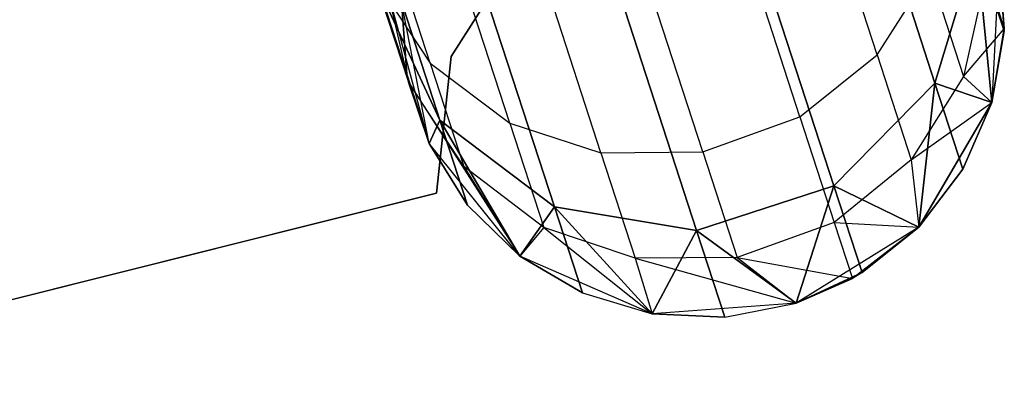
# Model space of a CAD drawing. Extents: x 0.3 to 7.1, y -3.38 to 3.38.
# Tile 204 of 256: x 4.49 to 4.82, y -3.26 to -3.14. Entities that reach past the tile are written whole.
import ezdxf

# ---------------------------------------------------------------- set-up
doc = ezdxf.new("R2010")
doc.units = 0
doc.header["$LTSCALE"] = 2.54
doc.layers.get('0').update_dxf_attribs({"linetype": 'CONTINUOUS'})

# ---------------------------------------------------------------- blocks, each defined once
blk = doc.blocks.new('SINGLES_B_BB_STL')
at = {"color": 0}
for p, q in [((4.79297, -3.16063, 16.54461), (4.76533, -3.07554, 16.12883)), ((4.79297, -3.16063, 16.54461), (4.76533, -3.07554, 16.12883)), ((4.76533, -3.07554, 12.13244), (4.79297, -3.16063, 11.71666)), ((4.76533, -3.07554, 12.13244), (4.79297, -3.16063, 11.71666)), ((4.62893, -3.17293, 16.55016), (4.60165, -3.08895, 16.13981)), ((4.62893, -3.17293, 16.55016), (4.60165, -3.08895, 16.13981)), ((4.60165, -3.08895, 12.12146), (4.62893, -3.17293, 11.71111)), ((4.60165, -3.08895, 12.12146), (4.62893, -3.17293, 11.71111)), ((4.77379, -3.15126, 39.65411), (4.7567, -3.09866, 39.88112)), ((4.77379, -3.15126, 39.65411), (4.7567, -3.09866, 39.88112)), ((4.6257, -3.15402, 39.64544), (4.60887, -3.10224, 39.86895)), ((4.6257, -3.15402, 39.64544), (4.60887, -3.10224, 39.86895)), ((4.75947, -3.19467, 16.54148), (4.73162, -3.10895, 16.12262)), ((4.75947, -3.19467, 16.54148), (4.73162, -3.10895, 16.12262)), ((4.73162, -3.10895, 12.13865), (4.75947, -3.19467, 11.71979)), ((4.73162, -3.10895, 12.13865), (4.75947, -3.19467, 11.71979)), ((4.63267, -3.15178, 1.9), (4.6572, -3.11337, 1.9)), ((4.6572, -3.11337, 1.7), (4.63267, -3.15178, 1.7)), ((4.6572, -3.11337, 1.7), (4.63267, -3.15178, 1.7)), ((4.63267, -3.15178, 1.9), (4.6572, -3.11337, 1.9)), ((4.66684, -3.20161, 16.54461), (4.63919, -3.11652, 16.12883)), ((4.66684, -3.20161, 16.54461), (4.63919, -3.11652, 16.12883)), ((4.63919, -3.11652, 12.13244), (4.66684, -3.20161, 11.71666)), ((4.63919, -3.11652, 12.13244), (4.66684, -3.20161, 11.71666)), ((4.79297, -3.16063, 16.54461), (4.80678, -3.11514, 16.55016)), ((4.79297, -3.16063, 16.54461), (4.80678, -3.11514, 16.55016)), ((4.80678, -3.11514, 11.71111), (4.79297, -3.16063, 11.71666)), ((4.80678, -3.11514, 11.71111), (4.79297, -3.16063, 11.71666)), ((4.81594, -3.14332, 16.96885), (4.80678, -3.11514, 16.55016)), ((4.81594, -3.14332, 16.96885), (4.80678, -3.11514, 16.55016)), ((4.81188, -3.16708, 16.96885), (4.80678, -3.11514, 16.55016)), ((4.81188, -3.16708, 16.96885), (4.80678, -3.11514, 16.55016)), ((4.80678, -3.11514, 11.71111), (4.81594, -3.14332, 11.29242)), ((4.80678, -3.11514, 11.71111), (4.81594, -3.14332, 11.29242)), ((4.80678, -3.11514, 11.71111), (4.81188, -3.16708, 11.29242)), ((4.80678, -3.11514, 11.71111), (4.81188, -3.16708, 11.29242)), ((4.74825, -3.1718, 39.65645), (4.73108, -3.11899, 39.8844)), ((4.74825, -3.1718, 39.65645), (4.73108, -3.11899, 39.8844)), ((4.81419, -3.11927, 1.7), (4.81188, -3.16708, 1.7)), ((4.81419, -3.11927, 1.7), (4.81188, -3.16708, 1.7)), ((4.81594, -3.14332, 16.96885), (4.81419, -3.11927, 39.09119)), ((4.81419, -3.11927, 39.09119), (4.81597, -3.14261, 39.09119)), ((4.81594, -3.14332, 16.96885), (4.81419, -3.11927, 39.09119)), ((4.81594, -3.14332, 16.96885), (4.81419, -3.11927, 16.96885)), ((4.81594, -3.14332, 16.96885), (4.81419, -3.11927, 16.96885)), ((4.81594, -3.14332, 11.29242), (4.81419, -3.11927, 11.29242)), ((4.81594, -3.14332, 11.29242), (4.81419, -3.11927, 11.29242)), ((4.81594, -3.14332, 11.29242), (4.81419, -3.11927, 1.7)), ((4.81594, -3.14332, 11.29242), (4.81419, -3.11927, 1.7)), ((4.81419, -3.11927, 39.09119), (4.81597, -3.14261, 39.09119)), ((4.65208, -3.17389, 39.65088), (4.63509, -3.12159, 39.87658)), ((4.65208, -3.17389, 39.65088), (4.63509, -3.12159, 39.87658)), ((4.62537, -3.18063, 39.09119), (4.6104, -3.12541, 39.41028)), ((4.6104, -3.12541, 39.41028), (4.61848, -3.16032, 39.41445)), ((4.6104, -3.12541, 39.41028), (4.61848, -3.16032, 39.41445)), ((4.62537, -3.18063, 39.09119), (4.6104, -3.12541, 39.41028)), ((4.71395, -3.20946, 16.54148), (4.6861, -3.12374, 16.12262)), ((4.71395, -3.20946, 16.54148), (4.6861, -3.12374, 16.12262)), ((4.6861, -3.12374, 12.13865), (4.71395, -3.20946, 11.71979)), ((4.6861, -3.12374, 12.13865), (4.71395, -3.20946, 11.71979)), ((4.77379, -3.15126, 39.65411), (4.79122, -3.12391, 39.64996)), ((4.77379, -3.15126, 39.65411), (4.79122, -3.12391, 39.64996)), ((4.79122, -3.12391, 39.64996), (4.80246, -3.15848, 39.4209)), ((4.79122, -3.12391, 39.64996), (4.80246, -3.15848, 39.4209)), ((4.81007, -3.12446, 39.41739), (4.80246, -3.15848, 39.4209)), ((4.81007, -3.12446, 39.41739), (4.80246, -3.15848, 39.4209)), ((4.81007, -3.12446, 39.41739), (4.81597, -3.14261, 39.09119)), ((4.81007, -3.12446, 39.41739), (4.81597, -3.14261, 39.09119)), ((4.60746, -3.12642, 39.63904), (4.6257, -3.15402, 39.64544)), ((4.60746, -3.12642, 39.63904), (4.6257, -3.15402, 39.64544)), ((4.60746, -3.12642, 39.63904), (4.61848, -3.16032, 39.41445)), ((4.60746, -3.12642, 39.63904), (4.61848, -3.16032, 39.41445)), ((4.61792, -3.1577, 16.96885), (4.60891, -3.12997, 16.55685)), ((4.62537, -3.18063, 16.96885), (4.60891, -3.12997, 16.55685)), ((4.62537, -3.18063, 16.96885), (4.60891, -3.12997, 16.55685)), ((4.60891, -3.12997, 16.55685), (4.62893, -3.17293, 16.55016)), ((4.61792, -3.1577, 16.96885), (4.60891, -3.12997, 16.55685)), ((4.60891, -3.12997, 16.55685), (4.62893, -3.17293, 16.55016)), ((4.62893, -3.17293, 11.71111), (4.60891, -3.12997, 11.70442)), ((4.60891, -3.12997, 11.70442), (4.62537, -3.18063, 11.29242)), ((4.60891, -3.12997, 11.70442), (4.61792, -3.1577, 11.29242)), ((4.60891, -3.12997, 11.70442), (4.62537, -3.18063, 11.29242)), ((4.60891, -3.12997, 11.70442), (4.61792, -3.1577, 11.29242)), ((4.62893, -3.17293, 11.71111), (4.60891, -3.12997, 11.70442)), ((4.68226, -3.18377, 39.65464), (4.66516, -3.13112, 39.88186)), ((4.68226, -3.18377, 39.65464), (4.66516, -3.13112, 39.88186)), ((4.71604, -3.18342, 39.65667), (4.69887, -3.13058, 39.8847)), ((4.71604, -3.18342, 39.65667), (4.69887, -3.13058, 39.8847)), ((4.62537, -3.18063, 1.7), (4.61617, -3.13366, 1.7)), ((4.61617, -3.13366, 16.96885), (4.61792, -3.1577, 16.96885)), ((4.61792, -3.1577, 16.96885), (4.61617, -3.13366, 39.09119)), ((4.61792, -3.1577, 16.96885), (4.61617, -3.13366, 39.09119)), ((4.62537, -3.18063, 39.09119), (4.61617, -3.13366, 39.09119)), ((4.61617, -3.13366, 16.96885), (4.61792, -3.1577, 16.96885)), ((4.61792, -3.1577, 11.29242), (4.61617, -3.13366, 1.7)), ((4.62537, -3.18063, 11.29242), (4.61617, -3.13366, 1.7)), ((4.61617, -3.13366, 11.29242), (4.61792, -3.1577, 11.29242)), ((4.62537, -3.18063, 1.7), (4.61617, -3.13366, 1.7)), ((4.62537, -3.18063, 11.29242), (4.61617, -3.13366, 1.7)), ((4.61792, -3.1577, 11.29242), (4.61617, -3.13366, 1.7)), ((4.61617, -3.13366, 11.29242), (4.61792, -3.1577, 11.29242)), ((4.62537, -3.18063, 39.09119), (4.61617, -3.13366, 39.09119)), ((4.80246, -3.15848, 39.4209), (4.81597, -3.14261, 39.09119)), ((4.80246, -3.15848, 39.4209), (4.81597, -3.14261, 39.09119)), ((4.81188, -3.16708, 16.96885), (4.81597, -3.14261, 39.09119)), ((4.81597, -3.14261, 39.09119), (4.81188, -3.16708, 39.09119)), ((4.81188, -3.16708, 16.96885), (4.81597, -3.14261, 39.09119)), ((4.81597, -3.14261, 39.09119), (4.81188, -3.16708, 39.09119)), ((4.81594, -3.14332, 16.96885), (4.81597, -3.14261, 39.09119)), ((4.81594, -3.14332, 16.96885), (4.81597, -3.14261, 39.09119)), ((4.81188, -3.16708, 16.96885), (4.81594, -3.14332, 16.96885)), ((4.81188, -3.16708, 16.96885), (4.81594, -3.14332, 16.96885)), ((4.81188, -3.16708, 11.29242), (4.81594, -3.14332, 11.29242)), ((4.81594, -3.14332, 11.29242), (4.81188, -3.16708, 1.7)), ((4.81594, -3.14332, 11.29242), (4.81188, -3.16708, 1.7)), ((4.81188, -3.16708, 11.29242), (4.81594, -3.14332, 11.29242)), ((4.62774, -3.19708, 1.9), (4.63267, -3.15178, 1.9)), ((4.63267, -3.15178, 1.7), (4.62774, -3.19708, 1.7)), ((4.63267, -3.15178, 1.7), (4.62774, -3.19708, 1.7)), ((4.62774, -3.19708, 1.9), (4.63267, -3.15178, 1.9)), ((4.63267, -3.15178, 1.7), (4.63267, -3.15178, 1.9)), ((4.63267, -3.15178, 1.7), (4.63267, -3.15178, 1.9)), ((4.74825, -3.1718, 39.65645), (4.77379, -3.15126, 39.65411)), ((4.74825, -3.1718, 39.65645), (4.77379, -3.15126, 39.65411)), ((4.77379, -3.15126, 39.65411), (4.78511, -3.18609, 39.42335)), ((4.77379, -3.15126, 39.65411), (4.78511, -3.18609, 39.42335)), ((4.6257, -3.15402, 39.64544), (4.65208, -3.17389, 39.65088)), ((4.6257, -3.15402, 39.64544), (4.65208, -3.17389, 39.65088)), ((4.6257, -3.15402, 39.64544), (4.63684, -3.18831, 39.41823)), ((4.6257, -3.15402, 39.64544), (4.63684, -3.18831, 39.41823)), ((4.61792, -3.1577, 16.96885), (4.62537, -3.18063, 39.09119)), ((4.61792, -3.1577, 16.96885), (4.62537, -3.18063, 39.09119)), ((4.80246, -3.15848, 39.4209), (4.78511, -3.18609, 39.42335)), ((4.80246, -3.15848, 39.4209), (4.78511, -3.18609, 39.42335)), ((4.80246, -3.15848, 39.4209), (4.81188, -3.16708, 39.09119)), ((4.80246, -3.15848, 39.4209), (4.81188, -3.16708, 39.09119)), ((4.63684, -3.18831, 39.41823), (4.61848, -3.16032, 39.41445)), ((4.61848, -3.16032, 39.41445), (4.65534, -3.21794, 39.09119)), ((4.63684, -3.18831, 39.41823), (4.61848, -3.16032, 39.41445)), ((4.62537, -3.18063, 39.09119), (4.61848, -3.16032, 39.41445)), ((4.62537, -3.18063, 39.09119), (4.61848, -3.16032, 39.41445)), ((4.61848, -3.16032, 39.41445), (4.65534, -3.21794, 39.09119)), ((4.75947, -3.19467, 16.54148), (4.79297, -3.16063, 16.54461)), ((4.75947, -3.19467, 16.54148), (4.79297, -3.16063, 16.54461)), ((4.79297, -3.16063, 11.71666), (4.75947, -3.19467, 11.71979)), ((4.79297, -3.16063, 11.71666), (4.75947, -3.19467, 11.71979)), ((4.78761, -3.20834, 16.96885), (4.79297, -3.16063, 16.54461)), ((4.78761, -3.20834, 16.96885), (4.79297, -3.16063, 16.54461)), ((4.79297, -3.16063, 11.71666), (4.78761, -3.20834, 11.29242)), ((4.79297, -3.16063, 11.71666), (4.78761, -3.20834, 11.29242)), ((4.81188, -3.16708, 16.96885), (4.79297, -3.16063, 16.54461)), ((4.80225, -3.18918, 16.96885), (4.79297, -3.16063, 16.54461)), ((4.81188, -3.16708, 16.96885), (4.79297, -3.16063, 16.54461)), ((4.80225, -3.18918, 16.96885), (4.79297, -3.16063, 16.54461)), ((4.79297, -3.16063, 11.71666), (4.81188, -3.16708, 11.29242)), ((4.79297, -3.16063, 11.71666), (4.81188, -3.16708, 11.29242)), ((4.79297, -3.16063, 11.71666), (4.80225, -3.18918, 11.29242)), ((4.79297, -3.16063, 11.71666), (4.80225, -3.18918, 11.29242)), ((4.78511, -3.18609, 39.42335), (4.81188, -3.16708, 39.09119)), ((4.78511, -3.18609, 39.42335), (4.81188, -3.16708, 39.09119)), ((4.81188, -3.16708, 1.7), (4.78761, -3.20834, 1.7)), ((4.78761, -3.20834, 16.96885), (4.81188, -3.16708, 39.09119)), ((4.81188, -3.16708, 39.09119), (4.78761, -3.20834, 39.09119)), ((4.78761, -3.20834, 16.96885), (4.81188, -3.16708, 39.09119)), ((4.81188, -3.16708, 1.7), (4.78761, -3.20834, 1.7)), ((4.81188, -3.16708, 39.09119), (4.78761, -3.20834, 39.09119)), ((4.80225, -3.18918, 16.96885), (4.81188, -3.16708, 39.09119)), ((4.80225, -3.18918, 16.96885), (4.81188, -3.16708, 39.09119)), ((4.80225, -3.18918, 16.96885), (4.81188, -3.16708, 16.96885)), ((4.80225, -3.18918, 16.96885), (4.81188, -3.16708, 16.96885)), ((4.80225, -3.18918, 11.29242), (4.81188, -3.16708, 11.29242)), ((4.81188, -3.16708, 1.7), (4.80225, -3.18918, 11.29242)), ((4.80225, -3.18918, 11.29242), (4.81188, -3.16708, 11.29242)), ((4.81188, -3.16708, 1.7), (4.80225, -3.18918, 11.29242)), ((4.81188, -3.16708, 39.09119), (4.81188, -3.16708, 16.96885)), ((4.81188, -3.16708, 39.09119), (4.81188, -3.16708, 16.96885)), ((4.81188, -3.16708, 11.29242), (4.81188, -3.16708, 1.7)), ((4.81188, -3.16708, 11.29242), (4.81188, -3.16708, 1.7)), ((4.71604, -3.18342, 39.65667), (4.74825, -3.1718, 39.65645)), ((4.71604, -3.18342, 39.65667), (4.74825, -3.1718, 39.65645)), ((4.74825, -3.1718, 39.65645), (4.75961, -3.20677, 39.42473)), ((4.74825, -3.1718, 39.65645), (4.75961, -3.20677, 39.42473)), ((4.62537, -3.18063, 16.96885), (4.62893, -3.17293, 16.55016)), ((4.62537, -3.18063, 16.96885), (4.62893, -3.17293, 16.55016)), ((4.62893, -3.17293, 11.71111), (4.62537, -3.18063, 11.29242)), ((4.62893, -3.17293, 11.71111), (4.62537, -3.18063, 11.29242)), ((4.65534, -3.21794, 16.96885), (4.62893, -3.17293, 16.55016)), ((4.62893, -3.17293, 16.55016), (4.66684, -3.20161, 16.54461)), ((4.63809, -3.20111, 16.96885), (4.62893, -3.17293, 16.55016)), ((4.65534, -3.21794, 16.96885), (4.62893, -3.17293, 16.55016)), ((4.63809, -3.20111, 16.96885), (4.62893, -3.17293, 16.55016)), ((4.62893, -3.17293, 16.55016), (4.66684, -3.20161, 16.54461)), ((4.66684, -3.20161, 11.71666), (4.62893, -3.17293, 11.71111)), ((4.62893, -3.17293, 11.71111), (4.65534, -3.21794, 11.29242)), ((4.62893, -3.17293, 11.71111), (4.65534, -3.21794, 11.29242)), ((4.62893, -3.17293, 11.71111), (4.63809, -3.20111, 11.29242)), ((4.62893, -3.17293, 11.71111), (4.63809, -3.20111, 11.29242)), ((4.66684, -3.20161, 11.71666), (4.62893, -3.17293, 11.71111)), ((4.65208, -3.17389, 39.65088), (4.68226, -3.18377, 39.65464)), ((4.65208, -3.17389, 39.65088), (4.68226, -3.18377, 39.65464)), ((4.65208, -3.17389, 39.65088), (4.66333, -3.20851, 39.42144)), ((4.65208, -3.17389, 39.65088), (4.66333, -3.20851, 39.42144)), ((4.65534, -3.21794, 1.7), (4.62537, -3.18063, 1.7)), ((4.62537, -3.18063, 16.96885), (4.62537, -3.18063, 39.09119)), ((4.62537, -3.18063, 16.96885), (4.62537, -3.18063, 39.09119)), ((4.62537, -3.18063, 16.96885), (4.63809, -3.20111, 16.96885)), ((4.63809, -3.20111, 16.96885), (4.62537, -3.18063, 39.09119)), ((4.63809, -3.20111, 16.96885), (4.62537, -3.18063, 39.09119)), ((4.65534, -3.21794, 39.09119), (4.62537, -3.18063, 39.09119)), ((4.62537, -3.18063, 16.96885), (4.63809, -3.20111, 16.96885)), ((4.62537, -3.18063, 11.29242), (4.63809, -3.20111, 11.29242)), ((4.62537, -3.18063, 1.7), (4.62537, -3.18063, 11.29242)), ((4.65534, -3.21794, 11.29242), (4.62537, -3.18063, 1.7)), ((4.65534, -3.21794, 1.7), (4.62537, -3.18063, 1.7)), ((4.65534, -3.21794, 11.29242), (4.62537, -3.18063, 1.7)), ((4.63809, -3.20111, 11.29242), (4.62537, -3.18063, 1.7)), ((4.63809, -3.20111, 11.29242), (4.62537, -3.18063, 1.7)), ((4.62537, -3.18063, 11.29242), (4.63809, -3.20111, 11.29242)), ((4.62537, -3.18063, 1.7), (4.62537, -3.18063, 11.29242)), ((4.65534, -3.21794, 39.09119), (4.62537, -3.18063, 39.09119)), ((4.68226, -3.18377, 39.65464), (4.71604, -3.18342, 39.65667)), ((4.68226, -3.18377, 39.65464), (4.71604, -3.18342, 39.65667)), ((4.68226, -3.18377, 39.65464), (4.69359, -3.21863, 39.42366)), ((4.68226, -3.18377, 39.65464), (4.69359, -3.21863, 39.42366)), ((4.71604, -3.18342, 39.65667), (4.72741, -3.2184, 39.42486)), ((4.71604, -3.18342, 39.65667), (4.72741, -3.2184, 39.42486)), ((4.66333, -3.20851, 39.42144), (4.63684, -3.18831, 39.41823)), ((4.63684, -3.18831, 39.41823), (4.65534, -3.21794, 39.09119)), ((4.63684, -3.18831, 39.41823), (4.65534, -3.21794, 39.09119)), ((4.66333, -3.20851, 39.42144), (4.63684, -3.18831, 39.41823)), ((4.78511, -3.18609, 39.42335), (4.75961, -3.20677, 39.42473)), ((4.78511, -3.18609, 39.42335), (4.75961, -3.20677, 39.42473)), ((4.78511, -3.18609, 39.42335), (4.78761, -3.20834, 39.09119)), ((4.78511, -3.18609, 39.42335), (4.78761, -3.20834, 39.09119)), ((4.78761, -3.20834, 16.96885), (4.80225, -3.18918, 16.96885)), ((4.78761, -3.20834, 16.96885), (4.80225, -3.18918, 16.96885)), ((4.78761, -3.20834, 11.29242), (4.80225, -3.18918, 11.29242)), ((4.80225, -3.18918, 11.29242), (4.78761, -3.20834, 1.7)), ((4.80225, -3.18918, 11.29242), (4.78761, -3.20834, 1.7)), ((4.78761, -3.20834, 11.29242), (4.80225, -3.18918, 11.29242)), ((4.71395, -3.20946, 16.54148), (4.75947, -3.19467, 16.54148)), ((4.71395, -3.20946, 16.54148), (4.75947, -3.19467, 16.54148)), ((4.75947, -3.19467, 11.71979), (4.71395, -3.20946, 11.71979)), ((4.75947, -3.19467, 11.71979), (4.71395, -3.20946, 11.71979)), ((4.74696, -3.23359, 16.96885), (4.75947, -3.19467, 16.54148)), ((4.74696, -3.23359, 16.96885), (4.75947, -3.19467, 16.54148)), ((4.75947, -3.19467, 11.71979), (4.74696, -3.23359, 11.29242)), ((4.75947, -3.19467, 11.71979), (4.74696, -3.23359, 11.29242)), ((4.78761, -3.20834, 16.96885), (4.75947, -3.19467, 16.54148)), ((4.76882, -3.22343, 16.96885), (4.75947, -3.19467, 16.54148)), ((4.78761, -3.20834, 16.96885), (4.75947, -3.19467, 16.54148)), ((4.76882, -3.22343, 16.96885), (4.75947, -3.19467, 16.54148)), ((4.75947, -3.19467, 11.71979), (4.78761, -3.20834, 11.29242)), ((4.75947, -3.19467, 11.71979), (4.78761, -3.20834, 11.29242)), ((4.75947, -3.19467, 11.71979), (4.76882, -3.22343, 11.29242)), ((4.75947, -3.19467, 11.71979), (4.76882, -3.22343, 11.29242)), ((4.38452, -3.25811, 1.7), (4.62774, -3.19708, 1.7)), ((4.62774, -3.19708, 1.9), (4.38452, -3.25811, 1.9)), ((4.62774, -3.19708, 1.9), (4.38452, -3.25811, 1.9)), ((4.38452, -3.25811, 1.7), (4.62774, -3.19708, 1.7)), ((4.62774, -3.19708, 1.7), (4.62774, -3.19708, 1.9)), ((4.62774, -3.19708, 1.7), (4.62774, -3.19708, 1.9)), ((4.63809, -3.20111, 16.96885), (4.65534, -3.21794, 39.09119)), ((4.63809, -3.20111, 16.96885), (4.65534, -3.21794, 16.96885)), ((4.63809, -3.20111, 16.96885), (4.65534, -3.21794, 39.09119)), ((4.63809, -3.20111, 16.96885), (4.65534, -3.21794, 16.96885)), ((4.63809, -3.20111, 11.29242), (4.65534, -3.21794, 11.29242)), ((4.63809, -3.20111, 11.29242), (4.65534, -3.21794, 11.29242)), ((4.65534, -3.21794, 16.96885), (4.66684, -3.20161, 16.54461)), ((4.65534, -3.21794, 16.96885), (4.66684, -3.20161, 16.54461)), ((4.66684, -3.20161, 11.71666), (4.65534, -3.21794, 11.29242)), ((4.66684, -3.20161, 11.71666), (4.65534, -3.21794, 11.29242)), ((4.69922, -3.23706, 16.96885), (4.66684, -3.20161, 16.54461)), ((4.66684, -3.20161, 16.54461), (4.71395, -3.20946, 16.54148)), ((4.67612, -3.23017, 16.96885), (4.66684, -3.20161, 16.54461)), ((4.69922, -3.23706, 16.96885), (4.66684, -3.20161, 16.54461)), ((4.67612, -3.23017, 16.96885), (4.66684, -3.20161, 16.54461)), ((4.66684, -3.20161, 16.54461), (4.71395, -3.20946, 16.54148)), ((4.71395, -3.20946, 11.71979), (4.66684, -3.20161, 11.71666)), ((4.66684, -3.20161, 11.71666), (4.69922, -3.23706, 11.29242)), ((4.66684, -3.20161, 11.71666), (4.69922, -3.23706, 11.29242)), ((4.66684, -3.20161, 11.71666), (4.67612, -3.23017, 11.29242)), ((4.66684, -3.20161, 11.71666), (4.67612, -3.23017, 11.29242)), ((4.71395, -3.20946, 11.71979), (4.66684, -3.20161, 11.71666)), ((4.75961, -3.20677, 39.42473), (4.72741, -3.2184, 39.42486)), ((4.75961, -3.20677, 39.42473), (4.72741, -3.2184, 39.42486)), ((4.75961, -3.20677, 39.42473), (4.78761, -3.20834, 39.09119)), ((4.75961, -3.20677, 39.42473), (4.78761, -3.20834, 39.09119)), ((4.75961, -3.20677, 39.42473), (4.76564, -3.22533, 39.09119)), ((4.75961, -3.20677, 39.42473), (4.76564, -3.22533, 39.09119)), ((4.66333, -3.20851, 39.42144), (4.65534, -3.21794, 39.09119)), ((4.66333, -3.20851, 39.42144), (4.65534, -3.21794, 39.09119)), ((4.69359, -3.21863, 39.42366), (4.66333, -3.20851, 39.42144)), ((4.66333, -3.20851, 39.42144), (4.69922, -3.23706, 39.09119)), ((4.66333, -3.20851, 39.42144), (4.69922, -3.23706, 39.09119)), ((4.69359, -3.21863, 39.42366), (4.66333, -3.20851, 39.42144)), ((4.69922, -3.23706, 16.96885), (4.71395, -3.20946, 16.54148)), ((4.69922, -3.23706, 16.96885), (4.71395, -3.20946, 16.54148)), ((4.71395, -3.20946, 11.71979), (4.69922, -3.23706, 11.29242)), ((4.71395, -3.20946, 11.71979), (4.69922, -3.23706, 11.29242)), ((4.74696, -3.23359, 16.96885), (4.71395, -3.20946, 16.54148)), ((4.7233, -3.23822, 16.96885), (4.71395, -3.20946, 16.54148)), ((4.74696, -3.23359, 16.96885), (4.71395, -3.20946, 16.54148)), ((4.7233, -3.23822, 16.96885), (4.71395, -3.20946, 16.54148)), ((4.71395, -3.20946, 11.71979), (4.74696, -3.23359, 11.29242)), ((4.71395, -3.20946, 11.71979), (4.74696, -3.23359, 11.29242)), ((4.71395, -3.20946, 11.71979), (4.7233, -3.23822, 11.29242)), ((4.71395, -3.20946, 11.71979), (4.7233, -3.23822, 11.29242)), ((4.78761, -3.20834, 1.7), (4.74696, -3.23359, 1.7)), ((4.78761, -3.20834, 11.29242), (4.74696, -3.23359, 1.7)), ((4.78761, -3.20834, 1.7), (4.74696, -3.23359, 1.7)), ((4.78761, -3.20834, 11.29242), (4.74696, -3.23359, 1.7)), ((4.78761, -3.20834, 39.09119), (4.76564, -3.22533, 39.09119)), ((4.78761, -3.20834, 39.09119), (4.76564, -3.22533, 39.09119)), ((4.76882, -3.22343, 16.96885), (4.78761, -3.20834, 39.09119)), ((4.76882, -3.22343, 16.96885), (4.78761, -3.20834, 39.09119)), ((4.76882, -3.22343, 16.96885), (4.78761, -3.20834, 16.96885)), ((4.76882, -3.22343, 16.96885), (4.78761, -3.20834, 16.96885)), ((4.76882, -3.22343, 11.29242), (4.78761, -3.20834, 11.29242)), ((4.76882, -3.22343, 11.29242), (4.78761, -3.20834, 11.29242)), ((4.78761, -3.20834, 16.96885), (4.78761, -3.20834, 39.09119)), ((4.78761, -3.20834, 16.96885), (4.78761, -3.20834, 39.09119)), ((4.78761, -3.20834, 11.29242), (4.78761, -3.20834, 1.7)), ((4.78761, -3.20834, 11.29242), (4.78761, -3.20834, 1.7)), ((4.69922, -3.23706, 1.7), (4.65534, -3.21794, 1.7)), ((4.65534, -3.21794, 16.96885), (4.65534, -3.21794, 39.09119)), ((4.65534, -3.21794, 16.96885), (4.65534, -3.21794, 39.09119)), ((4.65534, -3.21794, 16.96885), (4.67612, -3.23017, 16.96885)), ((4.67612, -3.23017, 16.96885), (4.65534, -3.21794, 39.09119)), ((4.67612, -3.23017, 16.96885), (4.65534, -3.21794, 39.09119)), ((4.69922, -3.23706, 39.09119), (4.65534, -3.21794, 39.09119)), ((4.65534, -3.21794, 16.96885), (4.67612, -3.23017, 16.96885)), ((4.65534, -3.21794, 11.29242), (4.67612, -3.23017, 11.29242)), ((4.69922, -3.23706, 1.7), (4.65534, -3.21794, 1.7)), ((4.69922, -3.23706, 11.29242), (4.65534, -3.21794, 1.7)), ((4.67612, -3.23017, 11.29242), (4.65534, -3.21794, 1.7)), ((4.69922, -3.23706, 11.29242), (4.65534, -3.21794, 1.7)), ((4.67612, -3.23017, 11.29242), (4.65534, -3.21794, 1.7)), ((4.65534, -3.21794, 11.29242), (4.67612, -3.23017, 11.29242)), ((4.65534, -3.21794, 11.29242), (4.65534, -3.21794, 1.7)), ((4.65534, -3.21794, 11.29242), (4.65534, -3.21794, 1.7)), ((4.69922, -3.23706, 39.09119), (4.65534, -3.21794, 39.09119)), ((4.72741, -3.2184, 39.42486), (4.69359, -3.21863, 39.42366)), ((4.72741, -3.2184, 39.42486), (4.69359, -3.21863, 39.42366)), ((4.69359, -3.21863, 39.42366), (4.74696, -3.23359, 39.09119)), ((4.69359, -3.21863, 39.42366), (4.74696, -3.23359, 39.09119)), ((4.69359, -3.21863, 39.42366), (4.69922, -3.23706, 39.09119)), ((4.69359, -3.21863, 39.42366), (4.69922, -3.23706, 39.09119)), ((4.72741, -3.2184, 39.42486), (4.76564, -3.22533, 39.09119)), ((4.72741, -3.2184, 39.42486), (4.76564, -3.22533, 39.09119)), ((4.72741, -3.2184, 39.42486), (4.74696, -3.23359, 39.09119)), ((4.72741, -3.2184, 39.42486), (4.74696, -3.23359, 39.09119)), ((4.74696, -3.23359, 16.96885), (4.76882, -3.22343, 16.96885)), ((4.74696, -3.23359, 16.96885), (4.76882, -3.22343, 16.96885)), ((4.74696, -3.23359, 11.29242), (4.76882, -3.22343, 11.29242)), ((4.76882, -3.22343, 11.29242), (4.74696, -3.23359, 1.7)), ((4.76882, -3.22343, 11.29242), (4.74696, -3.23359, 1.7)), ((4.74696, -3.23359, 11.29242), (4.76882, -3.22343, 11.29242)), ((4.76882, -3.22343, 16.96885), (4.76564, -3.22533, 39.09119)), ((4.76882, -3.22343, 16.96885), (4.76564, -3.22533, 39.09119)), ((4.74696, -3.23359, 16.96885), (4.76564, -3.22533, 39.09119)), ((4.76564, -3.22533, 39.09119), (4.74696, -3.23359, 39.09119)), ((4.74696, -3.23359, 16.96885), (4.76564, -3.22533, 39.09119)), ((4.76564, -3.22533, 39.09119), (4.74696, -3.23359, 39.09119)), ((4.67612, -3.23017, 16.96885), (4.69922, -3.23706, 39.09119)), ((4.67612, -3.23017, 16.96885), (4.69922, -3.23706, 16.96885)), ((4.67612, -3.23017, 16.96885), (4.69922, -3.23706, 39.09119)), ((4.67612, -3.23017, 16.96885), (4.69922, -3.23706, 16.96885)), ((4.67612, -3.23017, 11.29242), (4.69922, -3.23706, 11.29242)), ((4.67612, -3.23017, 11.29242), (4.69922, -3.23706, 11.29242)), ((4.74696, -3.23359, 1.7), (4.69922, -3.23706, 1.7)), ((4.74696, -3.23359, 39.09119), (4.69922, -3.23706, 39.09119)), ((4.74696, -3.23359, 11.29242), (4.69922, -3.23706, 1.7)), ((4.74696, -3.23359, 1.7), (4.69922, -3.23706, 1.7)), ((4.74696, -3.23359, 11.29242), (4.69922, -3.23706, 1.7)), ((4.74696, -3.23359, 39.09119), (4.69922, -3.23706, 39.09119)), ((4.7233, -3.23822, 16.96885), (4.74696, -3.23359, 39.09119)), ((4.7233, -3.23822, 16.96885), (4.74696, -3.23359, 39.09119)), ((4.7233, -3.23822, 16.96885), (4.74696, -3.23359, 16.96885)), ((4.7233, -3.23822, 16.96885), (4.74696, -3.23359, 16.96885)), ((4.7233, -3.23822, 11.29242), (4.74696, -3.23359, 11.29242)), ((4.7233, -3.23822, 11.29242), (4.74696, -3.23359, 11.29242)), ((4.74696, -3.23359, 16.96885), (4.74696, -3.23359, 39.09119)), ((4.74696, -3.23359, 16.96885), (4.74696, -3.23359, 39.09119)), ((4.74696, -3.23359, 11.29242), (4.74696, -3.23359, 1.7)), ((4.74696, -3.23359, 11.29242), (4.74696, -3.23359, 1.7)), ((4.69922, -3.23706, 16.96885), (4.69922, -3.23706, 39.09119)), ((4.69922, -3.23706, 16.96885), (4.69922, -3.23706, 39.09119)), ((4.69922, -3.23706, 16.96885), (4.7233, -3.23822, 16.96885)), ((4.7233, -3.23822, 16.96885), (4.69922, -3.23706, 39.09119)), ((4.7233, -3.23822, 16.96885), (4.69922, -3.23706, 39.09119)), ((4.69922, -3.23706, 16.96885), (4.7233, -3.23822, 16.96885)), ((4.69922, -3.23706, 11.29242), (4.7233, -3.23822, 11.29242)), ((4.69922, -3.23706, 1.7), (4.69922, -3.23706, 11.29242)), ((4.7233, -3.23822, 11.29242), (4.69922, -3.23706, 1.7)), ((4.7233, -3.23822, 11.29242), (4.69922, -3.23706, 1.7)), ((4.69922, -3.23706, 11.29242), (4.7233, -3.23822, 11.29242)), ((4.69922, -3.23706, 1.7), (4.69922, -3.23706, 11.29242))]:
    blk.add_line(p, q, dxfattribs=at)

msp = doc.modelspace()

# ---------------------------------------------------------------- block references
at = {"color": 0}
msp.add_blockref('SINGLES_B_BB_STL', (0, 0), dxfattribs=at)

doc.saveas('drawing.dxf')
